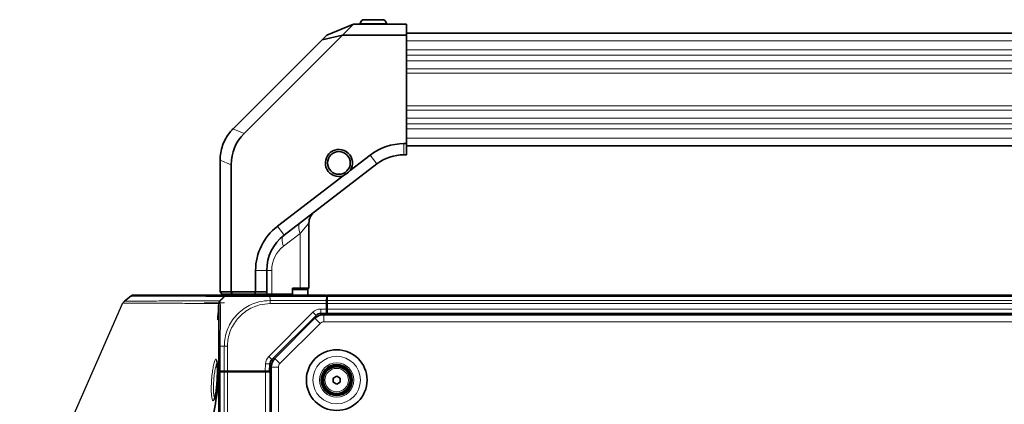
# Model space of a CAD drawing. Header units: millimetres. Extents: x 0 to 1118, y 0 to 864.
# Tile 58 of 91: x 685 to 833, y 308 to 366. Entities that reach past the tile are written whole.
import ezdxf

# ---------------------------------------------------------------- set-up
doc = ezdxf.new("R2010")
doc.units = ezdxf.units.MM
doc.layers.add('ALPHAREV', color=7, linetype='Continuous', lineweight=25)

msp = doc.modelspace()

# ---------------------------------------------------------------- linework, layer by layer
at = {"color": 7, "linetype": 'Continuous', "lineweight": 35}
for p, q in [((731.381, 363.593), (735.405, 365.26)), ((735.405, 365.26), (733.738, 363.593)), ((735.405, 365.26), (743.381, 365.26)), ((736.401, 365.376), (736.381, 365.26)), ((739.704, 365.926), (737.058, 365.926)), ((740.381, 365.26), (740.361, 365.376)), ((743.381, 365.26), (743.381, 363.593)), ((733.738, 363.593), (718.981, 348.836)), ((730.691, 362.903), (733.738, 363.593)), ((731.381, 363.593), (730.691, 362.903)), ((743.381, 363.593), (733.738, 363.593)), ((964.714, 363.926), (743.381, 363.926)), ((743.381, 347.326), (743.381, 363.593)), ((730.691, 362.903), (717.334, 349.546)), ((742.977, 347.326), (743.381, 347.326)), ((743.381, 347.326), (743.381, 345.66)), ((743.381, 346.993), (964.714, 346.993)), ((715.381, 344.832), (715.381, 325.093)), ((734.914, 343.31), (737.904, 345.605)), ((743.381, 345.66), (742.977, 345.66)), ((717.048, 344.169), (717.048, 325.093)), ((738.919, 344.282), (724.989, 333.595)), ((723.975, 334.917), (733.853, 342.496)), ((728.714, 325.66), (728.714, 335.409)), ((720.714, 325.093), (720.714, 328.305)), ((722.381, 328.305), (722.381, 325.093)), ((715.381, 325.093), (717.048, 325.093)), ((715.381, 325.093), (715.714, 324.76)), ((717.048, 325.093), (717.186, 324.76)), ((717.048, 325.093), (720.714, 325.093)), ((720.714, 325.093), (720.576, 324.76)), ((720.714, 325.093), (722.381, 325.093)), ((722.381, 325.093), (722.381, 325.007)), ((726.233, 325.66), (727.405, 325.66)), ((726.233, 324.765), (726.233, 325.66)), ((727.362, 325.593), (726.233, 325.593)), ((728.564, 325.426), (726.233, 325.426)), ((728.648, 325.593), (727.362, 325.593)), ((727.405, 325.66), (728.714, 325.66)), ((728.564, 325.426), (728.398, 325.593)), ((728.564, 324.593), (728.564, 325.426)), ((728.648, 325.593), (728.714, 325.66)), ((702.041, 324.463), (701.016, 323.687)), ((701.068, 323.691), (701.067, 323.691)), ((702.063, 324.458), (702.055, 324.458)), ((715.406, 323.786), (715.378, 323.758)), ((715.805, 324.183), (715.41, 323.788)), ((717.186, 324.76), (715.714, 324.76)), ((716.002, 324.393), (716.052, 324.427)), ((720.576, 324.76), (717.186, 324.76)), ((722.416, 324.76), (720.576, 324.76)), ((721.531, 324.76), (721.531, 324.593)), ((723.137, 324.76), (722.416, 324.76)), ((722.847, 324.593), (731.341, 324.593)), ((726.229, 324.76), (723.137, 324.76)), ((726.229, 324.76), (726.233, 324.765)), ((731.341, 324.593), (731.345, 324.398)), ((731.364, 324.398), (731.345, 324.398)), ((731.384, 324.398), (731.364, 324.398)), ((731.374, 323.788), (731.365, 323.317)), ((731.384, 324.398), (731.374, 323.788)), ((731.431, 323.993), (731.377, 323.993)), ((976.664, 324.593), (731.431, 324.593)), ((731.431, 324.398), (731.431, 324.593)), ((731.431, 323.788), (731.431, 324.398)), ((731.431, 323.317), (731.431, 323.788)), ((700.851, 323.408), (700.851, 323.408)), ((715.147, 322.593), (715.147, 322.593)), ((715.214, 322.593), (715.147, 322.593)), ((731.351, 322.51), (731.34, 321.843)), ((731.351, 322.51), (731.365, 323.317)), ((731.431, 322.493), (731.351, 322.493)), ((731.363, 323.16), (731.431, 323.16)), ((731.366, 323.16), (731.364, 323.26)), ((731.431, 322.51), (731.431, 323.317)), ((731.431, 321.843), (731.431, 322.51)), ((729.788, 321.55), (723.152, 314.915)), ((729.626, 321.113), (723.611, 315.098)), ((731.34, 321.843), (730.495, 321.843)), ((977.149, 321.66), (730.946, 321.66)), ((731.34, 321.843), (731.336, 321.66)), ((976.664, 321.843), (731.431, 321.843)), ((731.431, 321.66), (731.431, 321.843)), ((715.214, 313.16), (715.214, 316.926)), ((714.855, 314.73), (714.863, 314.708)), ((722.861, 314.26), (722.803, 313.16)), ((723.064, 313.778), (723.064, 208.742)), ((715.41, 313.16), (715.214, 313.16)), ((715.214, 209.426), (715.214, 313.093)), ((715.214, 313.093), (715.41, 313.093)), ((715.361, 313.093), (715.37, 313.16)), ((716.019, 313.16), (715.41, 313.16)), ((715.41, 313.093), (716.019, 313.093)), ((715.916, 313.093), (715.914, 313.16)), ((716.491, 313.16), (716.019, 313.16)), ((716.019, 313.093), (716.491, 313.093)), ((722.136, 313.16), (716.491, 313.16)), ((716.491, 313.093), (722.214, 313.093)), ((716.547, 313.093), (716.548, 313.16)), ((716.748, 313.093), (716.748, 313.16)), ((717.549, 313.093), (717.548, 313.16)), ((721.28, 313.093), (721.281, 313.16)), ((721.498, 313.093), (721.498, 313.16)), ((722.803, 313.16), (722.136, 313.16)), ((722.164, 313.16), (722.164, 313.093)), ((722.214, 313.093), (722.881, 313.093)), ((723.064, 313.16), (722.803, 313.16)), ((722.881, 209.426), (722.881, 313.093)), ((722.881, 313.093), (723.064, 313.093)), ((732.364, 312.141), (732.881, 312.44)), ((732.364, 311.545), (732.364, 312.141)), ((732.881, 312.44), (733.398, 312.141)), ((733.398, 312.141), (733.398, 311.545)), ((732.881, 311.247), (732.364, 311.545)), ((733.398, 311.545), (732.881, 311.247))]:
    msp.add_line(p, q, dxfattribs=at)
at = {"color": 7, "linetype": 'Continuous', "lineweight": 18}
for p, q in [((740.361, 365.376), (736.401, 365.376)), ((743.381, 362.748), (964.714, 362.748)), ((964.714, 361.385), (743.381, 361.385)), ((743.381, 360.616), (964.714, 360.616)), ((964.714, 359.769), (743.381, 359.769)), ((743.381, 358.557), (964.714, 358.557)), ((964.714, 357.923), (743.381, 357.923)), ((743.381, 352.997), (964.714, 352.997)), ((964.714, 352.363), (743.381, 352.363)), ((743.381, 351.15), (964.714, 351.15)), ((964.714, 350.304), (743.381, 350.304)), ((717.314, 349.526), (718.981, 348.836)), ((743.381, 349.535), (964.714, 349.535)), ((742.977, 345.66), (742.977, 347.326)), ((964.714, 348.172), (743.381, 348.172)), ((717.048, 344.169), (715.381, 344.859)), ((738.919, 344.282), (737.904, 345.605)), ((724.989, 333.595), (723.975, 334.917)), ((727.405, 333.824), (728.714, 335.409)), ((727.405, 333.824), (724.917, 331.915)), ((727.405, 333.824), (727.405, 325.66)), ((722.381, 328.305), (720.714, 328.305)), ((723.137, 328.305), (722.381, 328.305)), ((723.137, 328.305), (723.137, 324.76)), ((727.362, 325.593), (727.405, 325.66)), ((731.345, 324.398), (722.844, 324.398)), ((722.881, 324.183), (722.881, 323.788)), ((722.881, 323.788), (731.374, 323.788)), ((976.664, 324.398), (731.431, 324.398)), ((976.664, 323.788), (731.431, 323.788)), ((716.032, 323.426), (713.017, 323.413)), ((715.225, 323.422), (714.812, 323.42)), ((731.365, 323.317), (722.882, 323.317)), ((730.495, 322.51), (731.351, 322.51)), ((730.495, 322.51), (730.495, 321.843)), ((731.364, 323.16), (731.364, 323.26)), ((976.664, 323.317), (731.431, 323.317)), ((976.664, 322.51), (731.431, 322.51)), ((715.214, 319.614), (715.157, 320.894)), ((722.681, 315.386), (729.317, 322.022)), ((729.317, 322.022), (729.788, 321.55)), ((730.381, 320.359), (729.626, 321.113)), ((730.946, 320.593), (730.946, 321.66)), ((976.664, 321.676), (731.431, 321.676)), ((730.381, 320.359), (724.365, 314.344)), ((977.149, 320.593), (730.946, 320.593)), ((716.019, 316.926), (715.41, 316.926)), ((715.41, 316.926), (715.41, 313.16)), ((716.019, 313.16), (716.019, 316.926)), ((716.491, 316.926), (716.491, 313.16)), ((722.681, 315.386), (723.152, 314.915)), ((724.365, 314.344), (723.611, 315.098)), ((722.136, 313.16), (722.195, 314.295)), ((722.195, 314.295), (722.861, 314.26)), ((724.131, 313.778), (723.064, 313.778)), ((724.131, 313.778), (724.131, 208.742)), ((715.41, 209.426), (715.41, 313.093)), ((716.019, 209.426), (716.019, 313.093)), ((716.491, 209.426), (716.491, 313.093)), ((722.214, 209.426), (722.214, 313.093))]:
    msp.add_line(p, q, dxfattribs=at)
at = {"color": 7, "linetype": 'Continuous', "lineweight": 18, "flags": 128}
for points in [[(727.405, 333.824), (727.299, 334.089), (727.226, 334.349), (727.185, 334.598), (727.177, 334.83), (727.204, 335.041), (727.263, 335.226), (727.355, 335.381), (727.477, 335.503)], [(724.917, 331.915), (724.812, 332.181), (724.738, 332.441), (724.697, 332.69), (724.69, 332.922), (724.716, 333.133), (724.776, 333.318), (724.868, 333.473), (724.989, 333.595)]]:
    msp.add_lwpolyline(points, dxfattribs=at)
at = {"color": 7, "linetype": 'Continuous', "lineweight": 35}
for centre, radius in [((733.214, 344.426), 1.7), ((732.881, 311.843), 4.555), ((732.881, 311.843), 2.333), ((732.881, 311.843), 2.25), ((732.881, 311.843), 2.1), ((732.881, 311.843), 2)]:
    msp.add_circle(centre, radius, dxfattribs=at)
at = {"color": 7, "linetype": 'Continuous', "lineweight": 18}
for radius in [3.569, 2.583, 1.757]:
    msp.add_circle((732.881, 311.843), radius, dxfattribs=at)
at = {"color": 7, "linetype": 'Continuous', "lineweight": 35}
for centre, radius, start, end in [((737.058, 365.26), 0.667, 90, 170), ((739.704, 365.26), 0.667, 10, 90), ((722.048, 344.832), 6.667, 135, 135.23832), ((742.977, 338.993), 8.333, 90, 127.49804), ((733.214, 344.426), 2.033, 326.68826, 288.30782), ((722.048, 344.832), 6.667, 179.76168, 180), ((742.977, 338.993), 6.667, 90, 127.49804), ((730.831, 335.409), 2.117, 127.49804, 180.21707), ((729.048, 328.305), 8.333, 127.49804, 180), ((729.048, 328.305), 6.667, 127.49804, 180), ((702.438, 323.927), 0.667, 89.81941, 125.78381), ((730.946, 319.793), 1.867, 90, 135), ((730.495, 320.843), 1, 90, 135), ((723.86, 314.207), 1, 135, 177), ((724.931, 313.778), 1.867, 135, 180)]:
    msp.add_arc(centre, radius, start, end, dxfattribs=at)
at = {"color": 7, "linetype": 'Continuous', "lineweight": 18}
for centre, radius, start, end in [((727.687, 328.305), 4.55, 127.49804, 180), ((716.479, 323.932), 0.661, 90.00032, 100.61163), ((730.495, 320.843), 1.667, 90, 135), ((730.946, 319.793), 0.8, 90, 135), ((723.86, 314.207), 1.667, 135, 177), ((724.931, 313.778), 0.8, 135, 180)]:
    msp.add_arc(centre, radius, start, end, dxfattribs=at)
at = {"color": 7, "linetype": 'Continuous', "lineweight": 35}
for centre, major_axis, ratio, start_param, end_param in [((730.247, 341.435), (12.707, -5.263), 0.6785983, 2.8675784, 3.4156069), ((724.498, 326.503), (1.956, 1.956), 0.4142136, 2.7488936, 2.9315008)]:
    msp.add_ellipse(centre, major_axis=major_axis, ratio=ratio, start_param=start_param, end_param=end_param, dxfattribs=at)
for points, knots in [([(715.381, 344.859), (715.4, 345.229), (715.44, 345.978), (715.734, 347.065), (716.2, 348.096), (716.744, 348.915), (717.159, 349.359), (717.314, 349.526)], [0, 0, 0, 0, 0.2138865, 0.4339709, 0.6478581, 0.8679536, 1, 1, 1, 1]), ([(733.853, 342.496), (734.131, 342.666), (734.516, 342.901), (734.827, 343.22), (734.914, 343.31)], [0, 0, 0, 0, 0.7204445, 1, 1, 1, 1]), ([(701.057, 323.704), (701.015, 323.674), (700.913, 323.601), (700.857, 323.49), (700.824, 323.425)], [0, 0, 0, 0, 0.4199738, 1, 1, 1, 1]), ([(702.456, 324.593), (702.468, 324.593), (702.492, 324.593), (702.953, 324.593), (703.718, 324.593), (704.765, 324.593), (706.023, 324.593), (707.421, 324.593), (709.382, 324.593), (711.349, 324.593), (713.112, 324.593), (714.299, 324.593), (715.319, 324.593), (716.006, 324.593), (716.326, 324.593), (716.42, 324.593)], [0, 0, 0, 0, 0.0666811, 0.1418478, 0.2169965, 0.2922729, 0.3674141, 0.4425944, 0.5177393, 0.6680366, 0.7431887, 0.8183689, 0.8935225, 0.9687283, 1, 1, 1, 1]), ([(716.083, 324.416), (716.005, 324.347), (715.772, 324.14), (715.554, 323.925), (715.408, 323.781)], [0, 0, 0, 0, 0.3344671, 1, 1, 1, 1]), ([(715.805, 324.183), (715.808, 324.187), (715.828, 324.207), (715.901, 324.28), (715.969, 324.348), (716.019, 324.398)], [0, 0, 0, 0, 0.05123887, 0.3045526, 1, 1, 1, 1]), ([(716.172, 324.508), (716.187, 324.52), (716.241, 324.56), (716.309, 324.573), (716.357, 324.582)], [0, 0, 0, 0, 0.2843776, 1, 1, 1, 1]), ([(716.49, 324.593), (716.525, 324.593), (716.586, 324.593), (716.99, 324.593), (717.541, 324.593), (718.284, 324.593), (719.184, 324.593), (720.124, 324.593), (721.146, 324.593), (722.068, 324.593), (722.639, 324.593), (722.847, 324.593)], [0, 0, 0, 0, 0.1476521, 0.2562048, 0.3647764, 0.4995885, 0.6089422, 0.7182918, 0.8277419, 0.9371756, 1, 1, 1, 1]), ([(715.214, 316.926), (715.214, 317.236), (715.214, 317.857), (715.214, 318.82), (715.214, 319.784), (715.214, 320.683), (715.214, 321.481), (715.214, 322.16), (715.214, 322.718), (715.214, 323.103), (715.214, 323.292), (715.214, 323.31), (715.214, 323.317)], [0, 0, 0, 0, 0.09291466, 0.18581515, 0.29447761, 0.40316207, 0.50020129, 0.60862537, 0.71704406, 0.82556878, 0.93408084, 1, 1, 1, 1]), ([(715.042, 320.894), (715.055, 320.967), (715.081, 321.112), (715.155, 321.253), (715.214, 321.299), (715.214, 321.3)], [0, 0, 0, 0, 0.4984179, 0.9967616, 1, 1, 1, 1]), ([(714.847, 314.813), (714.874, 314.707), (714.933, 314.48), (714.974, 313.755), (714.978, 312.819), (714.942, 311.905), (714.878, 311.001), (714.786, 310.152), (714.654, 309.372), (714.556, 309.097), (714.509, 308.967)], [0, 0, 0, 0, 0.1177146, 0.2533643, 0.3881683, 0.5225906, 0.605231, 0.7415593, 0.8777502, 1, 1, 1, 1]), ([(705.232, 247.926), (705.15, 248.967), (704.985, 251.046), (704.917, 254.202), (704.973, 257.078), (705.119, 259.684), (705.316, 262.004), (705.576, 264.332), (705.92, 266.866), (706.361, 269.615), (706.901, 272.557), (707.484, 275.433), (708.099, 278.268), (708.742, 281.092), (709.381, 283.816), (710.007, 286.442), (710.611, 288.972), (711.207, 291.483), (711.783, 293.954), (712.335, 296.389), (712.859, 298.779), (713.475, 301.718), (714.154, 305.232), (714.788, 308.877), (715.093, 311.145), (715.214, 312.047)], [0, 0, 0, 0, 0.0436165, 0.0871075, 0.1307947, 0.1628988, 0.1956719, 0.2280577, 0.2613265, 0.3039144, 0.347076, 0.390781, 0.4325875, 0.476061, 0.5213759, 0.5606585, 0.6014504, 0.6438405, 0.6838661, 0.7243857, 0.766435, 0.8057454, 0.8759955, 0.950687, 1, 1, 1, 1]), ([(714.533, 309.066), (714.523, 309.043), (714.503, 308.997), (714.503, 308.999), (714.503, 308.999)], [0, 0, 0, 0, 0.506208, 1, 1, 1, 1])]:
    msp.add_open_spline(points, degree=3, knots=knots, dxfattribs=at)
at = {"color": 7, "linetype": 'Continuous', "lineweight": 18}
for points, knots in [([(701.067, 323.691), (701.056, 323.691), (701.034, 323.691), (701.204, 323.692), (701.504, 323.693), (702.022, 323.695), (702.695, 323.698), (703.604, 323.701), (704.782, 323.706), (706.218, 323.712), (708.224, 323.721), (710.227, 323.73), (712.017, 323.739), (713.305, 323.748), (714.482, 323.753), (715.08, 323.756), (715.378, 323.758)], [0, 0, 0, 0, 0.0361398, 0.0737692, 0.1285927, 0.1834179, 0.2380076, 0.2925995, 0.3677361, 0.4428784, 0.51793, 0.6679143, 0.7428613, 0.8178059, 0.9089043, 1, 1, 1, 1]), ([(716.002, 324.393), (715.891, 324.394), (715.557, 324.397), (714.856, 324.402), (713.844, 324.408), (712.664, 324.414), (710.913, 324.423), (708.955, 324.431), (707.004, 324.439), (705.611, 324.445), (704.357, 324.45), (703.314, 324.454), (702.55, 324.456), (702.098, 324.458), (702.074, 324.458), (702.063, 324.458)], [0, 0, 0, 0, 0.0371768, 0.1121749, 0.1871743, 0.2621952, 0.3372185, 0.4873557, 0.5624842, 0.6377018, 0.712914, 0.7882663, 0.8636114, 0.9389519, 1, 1, 1, 1]), ([(715.41, 323.788), (715.41, 323.781), (715.41, 323.762), (715.415, 323.566), (715.423, 323.16), (715.431, 322.566), (715.434, 321.838), (715.433, 320.979), (715.426, 320.01), (715.417, 318.973), (715.41, 317.931), (715.41, 317.264), (715.41, 316.926)], [0, 0, 0, 0, 0.0657965, 0.1727607, 0.2828934, 0.389757, 0.4997969, 0.5968708, 0.7039461, 0.8142113, 0.9061257, 1, 1, 1, 1]), ([(716.019, 316.926), (716.026, 317.156), (716.045, 317.772), (716.237, 318.774), (716.644, 319.877), (717.242, 320.904), (718.016, 321.825), (718.952, 322.603), (720.023, 323.205), (721.329, 323.68), (722.311, 323.748), (722.881, 323.788)], [0, 0, 0, 0, 0.0638809, 0.1715817, 0.2825247, 0.3900468, 0.5008149, 0.6162125, 0.7271686, 0.8416822, 1, 1, 1, 1]), ([(722.844, 324.398), (722.62, 324.398), (722.012, 324.398), (721.02, 324.393), (719.924, 324.385), (718.903, 324.378), (717.934, 324.376), (717.134, 324.379), (716.551, 324.387), (716.183, 324.394), (716.127, 324.396), (716.103, 324.396)], [0, 0, 0, 0, 0.06713776, 0.18263818, 0.30157582, 0.41695698, 0.53579105, 0.68017656, 0.79475623, 0.912682, 1, 1, 1, 1]), ([(722.844, 324.398), (722.845, 324.38), (722.848, 324.321), (722.857, 324.252), (722.872, 324.199), (722.879, 324.187), (722.881, 324.184), (722.881, 324.183)], [0, 0, 0, 0, 0.2452024, 0.8175352, 0.9606824, 0.9921507, 1, 1, 1, 1]), ([(715.19, 323.331), (714.89, 323.334), (714.29, 323.339), (713.107, 323.345), (711.818, 323.349), (710.022, 323.36), (708.016, 323.37), (706.008, 323.38), (704.57, 323.388), (703.391, 323.394), (702.481, 323.4), (701.808, 323.403), (701.288, 323.406), (700.988, 323.407), (700.818, 323.408), (700.84, 323.408), (700.851, 323.408)], [0, 0, 0, 0, 0.0909191, 0.1819439, 0.2568038, 0.3316981, 0.4815994, 0.556642, 0.6317963, 0.7069788, 0.7616002, 0.816261, 0.8711203, 0.9260444, 0.9637249, 1, 1, 1, 1]), ([(722.882, 323.317), (722.351, 323.279), (721.444, 323.215), (720.232, 322.765), (719.239, 322.202), (718.371, 321.476), (717.65, 320.621), (717.089, 319.676), (716.701, 318.649), (716.515, 317.718), (716.497, 317.139), (716.491, 316.926)], [0, 0, 0, 0, 0.15841279, 0.2711139, 0.38383541, 0.4991898, 0.60833336, 0.71747761, 0.826751, 0.93600435, 1, 1, 1, 1]), ([(715.157, 320.894), (715.14, 320.894), (715.122, 320.894), (715.104, 320.894), (715.084, 320.894), (715.063, 320.894), (715.042, 320.894)], [0, 0, 0, 0, 0.0015373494, 0.0015373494, 0.0015373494, 0.0033122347, 0.0033122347, 0.0033122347, 0.0033122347]), ([(715.157, 320.894), (715.157, 320.895), (715.16, 320.927), (715.168, 320.997), (715.198, 321.06), (715.214, 321.094)], [0, 0, 0, 0, 0.0154405, 0.4631469, 1, 1, 1, 1]), ([(715.157, 320.894), (715.157, 320.895), (715.161, 320.922), (715.17, 320.978), (715.199, 321.028), (715.214, 321.053)], [0, 0, 0, 0, 0.0165167, 0.4956141, 1, 1, 1, 1]), ([(714.135, 312.174), (714.137, 312.205), (714.171, 312.577), (714.256, 313.283), (714.405, 314.135), (714.566, 314.747), (714.713, 314.998), (714.81, 315.005), (714.843, 314.834), (714.847, 314.813)], [0, 0, 0, 0, 0.0169443, 0.2048473, 0.3951222, 0.587506, 0.7807244, 0.9733569, 1, 1, 1, 1]), ([(714.923, 314.42), (714.911, 314.403), (714.85, 314.313), (714.729, 313.855), (714.573, 313.091), (714.497, 312.449), (714.458, 312.116)], [0, 0, 0, 0, 0.0740741, 0.3777223, 0.6778416, 1, 1, 1, 1]), ([(714.509, 308.967), (714.504, 308.949), (714.447, 308.759), (714.333, 308.712), (714.193, 308.885), (714.092, 309.433), (714.047, 310.242), (714.06, 311.2), (714.111, 311.86), (714.135, 312.174)], [0, 0, 0, 0, 0.0180891, 0.1865439, 0.3552354, 0.5227883, 0.6882089, 0.8516892, 1, 1, 1, 1]), ([(714.458, 312.116), (714.434, 311.836), (714.383, 311.248), (714.369, 310.389), (714.416, 309.68), (714.491, 309.253), (714.556, 309.191), (714.573, 309.174)], [0, 0, 0, 0, 0.20970453, 0.44063948, 0.67439428, 0.91152238, 1, 1, 1, 1])]:
    msp.add_open_spline(points, degree=3, knots=knots, dxfattribs=at)
at = {"color": 7, "linetype": 'Continuous', "lineweight": 35}
for points in [[(715.41, 323.789), (715.381, 323.756), (715.322, 323.691), (715.262, 323.574), (715.222, 323.448), (715.217, 323.361), (715.214, 323.317)], [(716.019, 324.398), (716.052, 324.427), (716.117, 324.485), (716.234, 324.546), (716.36, 324.586), (716.447, 324.591), (716.49, 324.593)], [(715.042, 320.894), (715.078, 321.461), (715.113, 322.027), (715.147, 322.593)], [(715.147, 322.593), (715.162, 322.839), (715.176, 323.085), (715.19, 323.331)]]:
    msp.add_open_spline(points, degree=3, dxfattribs=at)
at = {"color": 7, "linetype": 'Continuous', "lineweight": 18}
for points in [[(722.844, 324.398), (722.844, 324.427), (722.845, 324.485), (722.845, 324.546), (722.846, 324.586), (722.847, 324.591), (722.847, 324.593)], [(722.881, 323.788), (722.881, 323.756), (722.881, 323.691), (722.881, 323.574), (722.882, 323.448), (722.882, 323.361), (722.882, 323.317)], [(715.41, 316.926), (715.381, 316.926), (715.322, 316.926), (715.262, 316.926), (715.222, 316.926), (715.217, 316.926), (715.214, 316.926)], [(716.019, 316.926), (716.052, 316.926), (716.117, 316.926), (716.234, 316.926), (716.36, 316.926), (716.447, 316.926), (716.491, 316.926)]]:
    msp.add_open_spline(points, degree=3, dxfattribs=at)
at = {"layer": 'ALPHAREV'}
msp.add_line((685.309, 288.175), (700.811, 323.433), dxfattribs=at)

doc.saveas('drawing.dxf')
